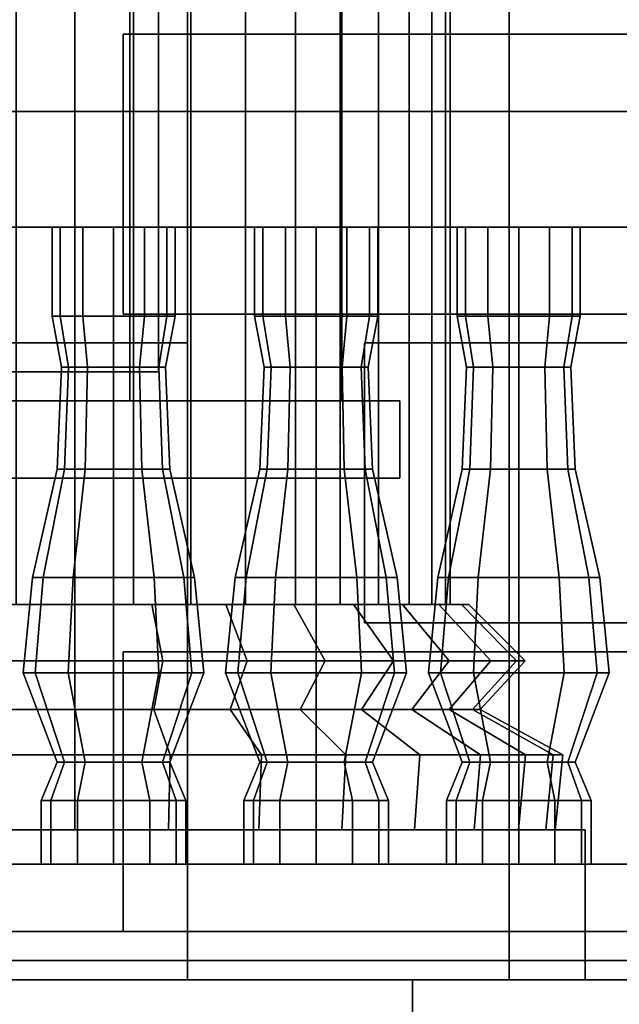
# Model space of a CAD drawing. Header units: metres. Extents: x -34.5 to -0.5, y 0 to 14.7.
# Tile 40 of 74: x -14.8 to -14.2, y 0.9 to 1.9. Entities that reach past the tile are written whole.
import ezdxf

# ---------------------------------------------------------------- set-up
doc = ezdxf.new("R2010")
doc.units = ezdxf.units.M
for name, color, linetype in [('FRAME', 8, 'Continuous'), ('GLASS', 5, 'Continuous'), ('GRANITE', 8, 'Continuous'), ('INTERIOR_FLOOR', 8, 'Continuous'), ('INTERIOR_WALL', 8, 'Continuous'), ('PLASTER', 8, 'Continuous'), ('RUSTIC', 8, 'Continuous'), ('STUCCO', 8, 'Continuous')]:
    doc.layers.add(name, color=color, linetype=linetype)

msp = doc.modelspace()

# ---------------------------------------------------------------- linework, layer by layer
at = {"layer": 'FRAME'}
for points in [[(-14.6333, 1.5), (-14.6933, 1.5), (-14.6933, 4), (-14.6333, 4)], [(-14.6933, 1.5), (-14.6333, 1.5), (-14.6333, 4), (-14.6933, 4)], [(-14.6333, 1.5), (-14.6933, 1.5), (-14.6933, 4), (-14.6333, 4)], [(-14.6933, 1.5), (-14.6333, 1.5), (-14.6333, 4), (-14.6933, 4)], [(-14.6333, 1.5), (-16.0333, 1.5), (-16.0333, 1.56), (-14.6333, 1.56)], [(-16.0333, 1.5), (-14.6333, 1.5), (-14.6333, 1.56), (-16.0333, 1.56)], [(-14.6333, 1.5), (-16.0333, 1.5), (-16.0333, 1.56), (-14.6333, 1.56)], [(-16.0333, 1.5), (-14.6333, 1.5), (-14.6333, 1.56), (-16.0333, 1.56)]]:
    msp.add_lwpolyline(points, close=True, dxfattribs=at)
at = {"layer": 'GLASS'}
for points in [[(-14.6633, 1.53), (-16.0033, 1.53), (-16.0033, 3.97), (-14.6633, 3.97)], [(-16.0033, 1.53), (-14.6633, 1.53), (-14.6633, 3.97), (-16.0033, 3.97)], [(-14.6633, 1.53), (-16.0033, 1.53), (-16.0033, 3.97), (-14.6633, 3.97)], [(-16.0033, 1.53), (-14.6633, 1.53), (-14.6633, 3.97), (-16.0033, 3.97)]]:
    msp.add_lwpolyline(points, close=True, dxfattribs=at)
at = {"layer": 'GRANITE'}
for points in [[(-10, 0.84), (-26, 0.84), (-26, 0.9), (-10, 0.9)], [(-26, 0.84), (-10, 0.84), (-10, 0.9), (-26, 0.9)], [(-13, 0), (-23, 0), (-23, 0.9), (-13, 0.9)], [(-23, 0), (-13, 0), (-13, 0.9), (-23, 0.9)], [(-14.4, 0), (-21.6, 0), (-21.6, 0.9), (-14.4, 0.9)], [(-21.6, 0), (-14.4, 0), (-14.4, 0.9), (-21.6, 0.9)]]:
    msp.add_lwpolyline(points, close=True, dxfattribs=at)
at = {"layer": 'INTERIOR_FLOOR'}
for points in [[(-6.45, 0.9), (-29.55, 0.9), (-29.55, 0.92), (-6.45, 0.92)], [(-29.55, 0.9), (-6.45, 0.9), (-6.45, 0.92), (-29.55, 0.92)]]:
    msp.add_lwpolyline(points, close=True, dxfattribs=at)
at = {"layer": 'INTERIOR_WALL'}
for points in [[(-6.45, 0.9), (-29.55, 0.9), (-29.55, 7.6), (-6.45, 7.6)], [(-29.55, 0.9), (-6.45, 0.9), (-6.45, 7.6), (-29.55, 7.6)]]:
    msp.add_lwpolyline(points, close=True, dxfattribs=at)
at = {"layer": 'PLASTER'}
for points in [[(-14, 0.9), (-14.3, 0.9), (-14.3, 7.9), (-14, 7.9)], [(-14.3, 0.9), (-14, 0.9), (-14, 7.9), (-14.3, 7.9)], [(-14, 0.9), (-14.6333, 0.9), (-14.6333, 4.5), (-14, 4.5)], [(-14.6333, 0.9), (-14, 0.9), (-14, 4.5), (-14.6333, 4.5)], [(-13.3667, 0.9), (-14.6333, 0.9), (-14.6333, 4.5), (-13.3667, 4.5)], [(-14.6333, 0.9), (-13.3667, 0.9), (-13.3667, 4.5), (-14.6333, 4.5)], [(-14.6333, 0.9), (-16.0333, 0.9), (-16.0333, 1.5), (-14.6333, 1.5)], [(-16.0333, 0.9), (-14.6333, 0.9), (-14.6333, 1.5), (-16.0333, 1.5)], [(-14.6333, 0.9), (-16.0333, 0.9), (-16.0333, 1.5), (-14.6333, 1.5)], [(-16.0333, 0.9), (-14.6333, 0.9), (-14.6333, 1.5), (-16.0333, 1.5)]]:
    msp.add_lwpolyline(points, close=True, dxfattribs=at)
at = {"layer": 'RUSTIC'}
for points in [[(-6, 0), (-30, 0), (-30, 0.9), (-6, 0.9)], [(-30, 0), (-6, 0), (-6, 0.9), (-30, 0.9)], [(-10, 0), (-26, 0), (-26, 0.9), (-10, 0.9)], [(-26, 0), (-10, 0), (-10, 0.9), (-26, 0.9)], [(-14, 0), (-22, 0), (-22, 0.9), (-14, 0.9)], [(-22, 0), (-14, 0), (-14, 0.9), (-22, 0.9)]]:
    msp.add_lwpolyline(points, close=True, dxfattribs=at)
at = {"layer": 'STUCCO'}
for points in [[(-14.4733, 1.5), (-14.6333, 1.5), (-14.6333, 4), (-14.4733, 4)], [(-14.6333, 1.5), (-14.4733, 1.5), (-14.4733, 4), (-14.6333, 4)], [(-14.4733, 1.5), (-14.6333, 1.5), (-14.6333, 4), (-14.4733, 4)], [(-14.6333, 1.5), (-14.4733, 1.5), (-14.4733, 4), (-14.6333, 4)], [(-14.75, 1.2889), (-14.8108, 1.2889), (-14.8108, 2.0707), (-14.75, 2.0707)], [(-14.8108, 1.2889), (-14.75, 1.2889), (-14.75, 2.0707), (-14.8108, 2.0707)], [(-14.6892, 1.2889), (-14.75, 1.2889), (-14.75, 2.0707), (-14.6892, 2.0707)], [(-14.75, 1.2889), (-14.6892, 1.2889), (-14.6892, 2.0707), (-14.75, 2.0707)], [(-14.6298, 1.2889), (-14.6892, 1.2889), (-14.6892, 2.0707), (-14.6298, 2.0707)], [(-14.6892, 1.2889), (-14.6298, 1.2889), (-14.6298, 2.0707), (-14.6892, 2.0707)], [(-14.5734, 1.2889), (-14.6298, 1.2889), (-14.6298, 2.0707), (-14.5734, 2.0707)], [(-14.6298, 1.2889), (-14.5734, 1.2889), (-14.5734, 2.0707), (-14.6298, 2.0707)], [(-14.5214, 1.2889), (-14.5734, 1.2889), (-14.5734, 2.0707), (-14.5214, 2.0707)], [(-14.5734, 1.2889), (-14.5214, 1.2889), (-14.5214, 2.0707), (-14.5734, 2.0707)], [(-14.475, 1.2889), (-14.5214, 1.2889), (-14.5214, 2.0707), (-14.475, 2.0707)], [(-14.5214, 1.2889), (-14.475, 1.2889), (-14.475, 2.0707), (-14.5214, 2.0707)], [(-14.4354, 1.2889), (-14.475, 1.2889), (-14.475, 2.0707), (-14.4354, 2.0707)], [(-14.475, 1.2889), (-14.4354, 1.2889), (-14.4354, 2.0707), (-14.475, 2.0707)], [(-14.4035, 1.2889), (-14.4354, 1.2889), (-14.4354, 2.0707), (-14.4035, 2.0707)], [(-14.4354, 1.2889), (-14.4035, 1.2889), (-14.4035, 2.0707), (-14.4354, 2.0707)], [(-14.3801, 1.2889), (-14.4035, 1.2889), (-14.4035, 2.0707), (-14.3801, 2.0707)], [(-14.4035, 1.2889), (-14.3801, 1.2889), (-14.3801, 2.0707), (-14.4035, 2.0707)], [(-14.3659, 1.2889), (-14.3801, 1.2889), (-14.3801, 2.0707), (-14.3659, 2.0707)], [(-14.3801, 1.2889), (-14.3659, 1.2889), (-14.3659, 2.0707), (-14.3801, 2.0707)], [(-14.3611, 1.2889), (-14.3659, 1.2889), (-14.3659, 2.0707), (-14.3611, 2.0707)], [(-14.3659, 1.2889), (-14.3611, 1.2889), (-14.3611, 2.0707), (-14.3659, 2.0707)], [(-13.95, 1.59), (-14.7, 1.59), (-14.7, 1.88), (-13.95, 1.88)], [(-14.7, 1.59), (-13.95, 1.59), (-13.95, 1.88), (-14.7, 1.88)], [(-10.1, 1.68), (-16, 1.68), (-16, 1.8), (-10.1, 1.8)], [(-16, 1.68), (-10.1, 1.68), (-10.1, 1.8), (-16, 1.8)], [(-14.7652, 1.5876), (-14.7737, 1.5876), (-14.7737, 1.68), (-14.7652, 1.68)], [(-14.7737, 1.5876), (-14.7652, 1.5876), (-14.7652, 1.68), (-14.7737, 1.68)], [(-14.7419, 1.5876), (-14.7652, 1.5876), (-14.7652, 1.68), (-14.7419, 1.68)], [(-14.7652, 1.5876), (-14.7419, 1.5876), (-14.7419, 1.68), (-14.7652, 1.68)], [(-14.71, 1.5876), (-14.7419, 1.5876), (-14.7419, 1.68), (-14.71, 1.68)], [(-14.7419, 1.5876), (-14.71, 1.5876), (-14.71, 1.68), (-14.7419, 1.68)], [(-14.6781, 1.5876), (-14.71, 1.5876), (-14.71, 1.68), (-14.6781, 1.68)], [(-14.71, 1.5876), (-14.6781, 1.5876), (-14.6781, 1.68), (-14.71, 1.68)], [(-14.6548, 1.5876), (-14.6781, 1.5876), (-14.6781, 1.68), (-14.6548, 1.68)], [(-14.6781, 1.5876), (-14.6548, 1.5876), (-14.6548, 1.68), (-14.6781, 1.68)], [(-14.6463, 1.5876), (-14.6548, 1.5876), (-14.6548, 1.68), (-14.6463, 1.68)], [(-14.6548, 1.5876), (-14.6463, 1.5876), (-14.6463, 1.68), (-14.6548, 1.68)], [(-14.5552, 1.5876), (-14.5638, 1.5876), (-14.5638, 1.68), (-14.5552, 1.68)], [(-14.5638, 1.5876), (-14.5552, 1.5876), (-14.5552, 1.68), (-14.5638, 1.68)], [(-14.5319, 1.5876), (-14.5552, 1.5876), (-14.5552, 1.68), (-14.5319, 1.68)], [(-14.5552, 1.5876), (-14.5319, 1.5876), (-14.5319, 1.68), (-14.5552, 1.68)], [(-14.5, 1.5876), (-14.5319, 1.5876), (-14.5319, 1.68), (-14.5, 1.68)], [(-14.5319, 1.5876), (-14.5, 1.5876), (-14.5, 1.68), (-14.5319, 1.68)], [(-14.4681, 1.5876), (-14.5, 1.5876), (-14.5, 1.68), (-14.4681, 1.68)], [(-14.5, 1.5876), (-14.4681, 1.5876), (-14.4681, 1.68), (-14.5, 1.68)], [(-14.4448, 1.5876), (-14.4681, 1.5876), (-14.4681, 1.68), (-14.4448, 1.68)], [(-14.4681, 1.5876), (-14.4448, 1.5876), (-14.4448, 1.68), (-14.4681, 1.68)], [(-14.4362, 1.5876), (-14.4448, 1.5876), (-14.4448, 1.68), (-14.4362, 1.68)], [(-14.4448, 1.5876), (-14.4362, 1.5876), (-14.4362, 1.68), (-14.4448, 1.68)], [(-14.3452, 1.5876), (-14.3537, 1.5876), (-14.3537, 1.68), (-14.3452, 1.68)], [(-14.3537, 1.5876), (-14.3452, 1.5876), (-14.3452, 1.68), (-14.3537, 1.68)], [(-14.3219, 1.5876), (-14.3452, 1.5876), (-14.3452, 1.68), (-14.3219, 1.68)], [(-14.3452, 1.5876), (-14.3219, 1.5876), (-14.3219, 1.68), (-14.3452, 1.68)], [(-14.29, 1.5876), (-14.3219, 1.5876), (-14.3219, 1.68), (-14.29, 1.68)], [(-14.3219, 1.5876), (-14.29, 1.5876), (-14.29, 1.68), (-14.3219, 1.68)], [(-14.2581, 1.5876), (-14.29, 1.5876), (-14.29, 1.68), (-14.2581, 1.68)], [(-14.29, 1.5876), (-14.2581, 1.5876), (-14.2581, 1.68), (-14.29, 1.68)], [(-14.2348, 1.5876), (-14.2581, 1.5876), (-14.2581, 1.68), (-14.2348, 1.68)], [(-14.2581, 1.5876), (-14.2348, 1.5876), (-14.2348, 1.68), (-14.2581, 1.68)], [(-14.2263, 1.5876), (-14.2348, 1.5876), (-14.2348, 1.68), (-14.2263, 1.68)], [(-14.2348, 1.5876), (-14.2263, 1.5876), (-14.2263, 1.68), (-14.2348, 1.68)], [(-14.7568, 1.5348), (-14.764, 1.5348), (-14.7737, 1.5876), (-14.7652, 1.5876)], [(-14.764, 1.5348), (-14.7568, 1.5348), (-14.7652, 1.5876), (-14.7737, 1.5876)], [(-14.737, 1.5348), (-14.7568, 1.5348), (-14.7652, 1.5876), (-14.7419, 1.5876)], [(-14.7568, 1.5348), (-14.737, 1.5348), (-14.7419, 1.5876), (-14.7652, 1.5876)], [(-14.71, 1.5348), (-14.737, 1.5348), (-14.7419, 1.5876), (-14.71, 1.5876)], [(-14.737, 1.5348), (-14.71, 1.5348), (-14.71, 1.5876), (-14.7419, 1.5876)], [(-14.683, 1.5348), (-14.71, 1.5348), (-14.71, 1.5876), (-14.6781, 1.5876)], [(-14.71, 1.5348), (-14.683, 1.5348), (-14.6781, 1.5876), (-14.71, 1.5876)], [(-14.6632, 1.5348), (-14.683, 1.5348), (-14.6781, 1.5876), (-14.6548, 1.5876)], [(-14.683, 1.5348), (-14.6632, 1.5348), (-14.6548, 1.5876), (-14.6781, 1.5876)], [(-14.656, 1.5348), (-14.6632, 1.5348), (-14.6548, 1.5876), (-14.6463, 1.5876)], [(-14.6632, 1.5348), (-14.656, 1.5348), (-14.6463, 1.5876), (-14.6548, 1.5876)], [(-14.5468, 1.5348), (-14.554, 1.5348), (-14.5638, 1.5876), (-14.5552, 1.5876)], [(-14.554, 1.5348), (-14.5468, 1.5348), (-14.5552, 1.5876), (-14.5638, 1.5876)], [(-14.527, 1.5348), (-14.5468, 1.5348), (-14.5552, 1.5876), (-14.5319, 1.5876)], [(-14.5468, 1.5348), (-14.527, 1.5348), (-14.5319, 1.5876), (-14.5552, 1.5876)], [(-14.5, 1.5348), (-14.527, 1.5348), (-14.5319, 1.5876), (-14.5, 1.5876)], [(-14.527, 1.5348), (-14.5, 1.5348), (-14.5, 1.5876), (-14.5319, 1.5876)], [(-14.473, 1.5348), (-14.5, 1.5348), (-14.5, 1.5876), (-14.4681, 1.5876)], [(-14.5, 1.5348), (-14.473, 1.5348), (-14.4681, 1.5876), (-14.5, 1.5876)], [(-14.4532, 1.5348), (-14.473, 1.5348), (-14.4681, 1.5876), (-14.4448, 1.5876)], [(-14.473, 1.5348), (-14.4532, 1.5348), (-14.4448, 1.5876), (-14.4681, 1.5876)], [(-14.446, 1.5348), (-14.4532, 1.5348), (-14.4448, 1.5876), (-14.4362, 1.5876)], [(-14.4532, 1.5348), (-14.446, 1.5348), (-14.4362, 1.5876), (-14.4448, 1.5876)], [(-14.3368, 1.5348), (-14.344, 1.5348), (-14.3537, 1.5876), (-14.3452, 1.5876)], [(-14.344, 1.5348), (-14.3368, 1.5348), (-14.3452, 1.5876), (-14.3537, 1.5876)], [(-14.317, 1.5348), (-14.3368, 1.5348), (-14.3452, 1.5876), (-14.3219, 1.5876)], [(-14.3368, 1.5348), (-14.317, 1.5348), (-14.3219, 1.5876), (-14.3452, 1.5876)], [(-14.29, 1.5348), (-14.317, 1.5348), (-14.3219, 1.5876), (-14.29, 1.5876)], [(-14.317, 1.5348), (-14.29, 1.5348), (-14.29, 1.5876), (-14.3219, 1.5876)], [(-14.263, 1.5348), (-14.29, 1.5348), (-14.29, 1.5876), (-14.2581, 1.5876)], [(-14.29, 1.5348), (-14.263, 1.5348), (-14.2581, 1.5876), (-14.29, 1.5876)], [(-14.2432, 1.5348), (-14.263, 1.5348), (-14.2581, 1.5876), (-14.2348, 1.5876)], [(-14.263, 1.5348), (-14.2432, 1.5348), (-14.2348, 1.5876), (-14.2581, 1.5876)], [(-14.236, 1.5348), (-14.2432, 1.5348), (-14.2348, 1.5876), (-14.2263, 1.5876)], [(-14.2432, 1.5348), (-14.236, 1.5348), (-14.2263, 1.5876), (-14.2348, 1.5876)], [(-13.95, 1.27), (-14.45, 1.27), (-14.45, 1.56), (-13.95, 1.56)], [(-14.45, 1.27), (-13.95, 1.27), (-13.95, 1.56), (-14.45, 1.56)], [(-14.7607, 1.4292), (-14.7685, 1.4292), (-14.764, 1.5348), (-14.7568, 1.5348)], [(-14.7685, 1.4292), (-14.7607, 1.4292), (-14.7568, 1.5348), (-14.764, 1.5348)], [(-14.7393, 1.4292), (-14.7607, 1.4292), (-14.7568, 1.5348), (-14.737, 1.5348)], [(-14.7607, 1.4292), (-14.7393, 1.4292), (-14.737, 1.5348), (-14.7568, 1.5348)], [(-14.71, 1.4292), (-14.7393, 1.4292), (-14.737, 1.5348), (-14.71, 1.5348)], [(-14.7393, 1.4292), (-14.71, 1.4292), (-14.71, 1.5348), (-14.737, 1.5348)], [(-14.6807, 1.4292), (-14.71, 1.4292), (-14.71, 1.5348), (-14.683, 1.5348)], [(-14.71, 1.4292), (-14.6807, 1.4292), (-14.683, 1.5348), (-14.71, 1.5348)], [(-14.6593, 1.4292), (-14.6807, 1.4292), (-14.683, 1.5348), (-14.6632, 1.5348)], [(-14.6807, 1.4292), (-14.6593, 1.4292), (-14.6632, 1.5348), (-14.683, 1.5348)], [(-14.6515, 1.4292), (-14.6593, 1.4292), (-14.6632, 1.5348), (-14.656, 1.5348)], [(-14.6593, 1.4292), (-14.6515, 1.4292), (-14.656, 1.5348), (-14.6632, 1.5348)], [(-14.5507, 1.4292), (-14.5585, 1.4292), (-14.554, 1.5348), (-14.5468, 1.5348)], [(-14.5585, 1.4292), (-14.5507, 1.4292), (-14.5468, 1.5348), (-14.554, 1.5348)], [(-14.5292, 1.4292), (-14.5507, 1.4292), (-14.5468, 1.5348), (-14.527, 1.5348)], [(-14.5507, 1.4292), (-14.5292, 1.4292), (-14.527, 1.5348), (-14.5468, 1.5348)], [(-14.5, 1.4292), (-14.5292, 1.4292), (-14.527, 1.5348), (-14.5, 1.5348)], [(-14.5292, 1.4292), (-14.5, 1.4292), (-14.5, 1.5348), (-14.527, 1.5348)], [(-14.4708, 1.4292), (-14.5, 1.4292), (-14.5, 1.5348), (-14.473, 1.5348)], [(-14.5, 1.4292), (-14.4708, 1.4292), (-14.473, 1.5348), (-14.5, 1.5348)], [(-14.4493, 1.4292), (-14.4708, 1.4292), (-14.473, 1.5348), (-14.4532, 1.5348)], [(-14.4708, 1.4292), (-14.4493, 1.4292), (-14.4532, 1.5348), (-14.473, 1.5348)], [(-14.4415, 1.4292), (-14.4493, 1.4292), (-14.4532, 1.5348), (-14.446, 1.5348)], [(-14.4493, 1.4292), (-14.4415, 1.4292), (-14.446, 1.5348), (-14.4532, 1.5348)], [(-14.3407, 1.4292), (-14.3485, 1.4292), (-14.344, 1.5348), (-14.3368, 1.5348)], [(-14.3485, 1.4292), (-14.3407, 1.4292), (-14.3368, 1.5348), (-14.344, 1.5348)], [(-14.3193, 1.4292), (-14.3407, 1.4292), (-14.3368, 1.5348), (-14.317, 1.5348)], [(-14.3407, 1.4292), (-14.3193, 1.4292), (-14.317, 1.5348), (-14.3368, 1.5348)], [(-14.29, 1.4292), (-14.3193, 1.4292), (-14.317, 1.5348), (-14.29, 1.5348)], [(-14.3193, 1.4292), (-14.29, 1.4292), (-14.29, 1.5348), (-14.317, 1.5348)], [(-14.2607, 1.4292), (-14.29, 1.4292), (-14.29, 1.5348), (-14.263, 1.5348)], [(-14.29, 1.4292), (-14.2607, 1.4292), (-14.263, 1.5348), (-14.29, 1.5348)], [(-14.2393, 1.4292), (-14.2607, 1.4292), (-14.263, 1.5348), (-14.2432, 1.5348)], [(-14.2607, 1.4292), (-14.2393, 1.4292), (-14.2432, 1.5348), (-14.263, 1.5348)], [(-14.2315, 1.4292), (-14.2393, 1.4292), (-14.2432, 1.5348), (-14.236, 1.5348)], [(-14.2393, 1.4292), (-14.2315, 1.4292), (-14.236, 1.5348), (-14.2432, 1.5348)], [(-14.4133, 1.42), (-16.2533, 1.42), (-16.2533, 1.5), (-14.4133, 1.5)], [(-16.2533, 1.42), (-14.4133, 1.42), (-14.4133, 1.5), (-16.2533, 1.5)], [(-14.4133, 1.42), (-16.2533, 1.42), (-16.2533, 1.5), (-14.4133, 1.5)], [(-16.2533, 1.42), (-14.4133, 1.42), (-14.4133, 1.5), (-16.2533, 1.5)], [(-14.7828, 1.317), (-14.794, 1.317), (-14.7685, 1.4292), (-14.7607, 1.4292)], [(-14.794, 1.317), (-14.7828, 1.317), (-14.7607, 1.4292), (-14.7685, 1.4292)], [(-14.752, 1.317), (-14.7828, 1.317), (-14.7607, 1.4292), (-14.7393, 1.4292)], [(-14.7828, 1.317), (-14.752, 1.317), (-14.7393, 1.4292), (-14.7607, 1.4292)], [(-14.71, 1.317), (-14.752, 1.317), (-14.7393, 1.4292), (-14.71, 1.4292)], [(-14.752, 1.317), (-14.71, 1.317), (-14.71, 1.4292), (-14.7393, 1.4292)], [(-14.668, 1.317), (-14.71, 1.317), (-14.71, 1.4292), (-14.6807, 1.4292)], [(-14.71, 1.317), (-14.668, 1.317), (-14.6807, 1.4292), (-14.71, 1.4292)], [(-14.6372, 1.317), (-14.668, 1.317), (-14.6807, 1.4292), (-14.6593, 1.4292)], [(-14.668, 1.317), (-14.6372, 1.317), (-14.6593, 1.4292), (-14.6807, 1.4292)], [(-14.626, 1.317), (-14.6372, 1.317), (-14.6593, 1.4292), (-14.6515, 1.4292)], [(-14.6372, 1.317), (-14.626, 1.317), (-14.6515, 1.4292), (-14.6593, 1.4292)], [(-14.5727, 1.317), (-14.584, 1.317), (-14.5585, 1.4292), (-14.5507, 1.4292)], [(-14.584, 1.317), (-14.5727, 1.317), (-14.5507, 1.4292), (-14.5585, 1.4292)], [(-14.542, 1.317), (-14.5727, 1.317), (-14.5507, 1.4292), (-14.5292, 1.4292)], [(-14.5727, 1.317), (-14.542, 1.317), (-14.5292, 1.4292), (-14.5507, 1.4292)], [(-14.5, 1.317), (-14.542, 1.317), (-14.5292, 1.4292), (-14.5, 1.4292)], [(-14.542, 1.317), (-14.5, 1.317), (-14.5, 1.4292), (-14.5292, 1.4292)], [(-14.458, 1.317), (-14.5, 1.317), (-14.5, 1.4292), (-14.4708, 1.4292)], [(-14.5, 1.317), (-14.458, 1.317), (-14.4708, 1.4292), (-14.5, 1.4292)], [(-14.4273, 1.317), (-14.458, 1.317), (-14.4708, 1.4292), (-14.4493, 1.4292)], [(-14.458, 1.317), (-14.4273, 1.317), (-14.4493, 1.4292), (-14.4708, 1.4292)], [(-14.416, 1.317), (-14.4273, 1.317), (-14.4493, 1.4292), (-14.4415, 1.4292)], [(-14.4273, 1.317), (-14.416, 1.317), (-14.4415, 1.4292), (-14.4493, 1.4292)], [(-14.3628, 1.317), (-14.374, 1.317), (-14.3485, 1.4292), (-14.3407, 1.4292)], [(-14.374, 1.317), (-14.3628, 1.317), (-14.3407, 1.4292), (-14.3485, 1.4292)], [(-14.332, 1.317), (-14.3628, 1.317), (-14.3407, 1.4292), (-14.3193, 1.4292)], [(-14.3628, 1.317), (-14.332, 1.317), (-14.3193, 1.4292), (-14.3407, 1.4292)], [(-14.29, 1.317), (-14.332, 1.317), (-14.3193, 1.4292), (-14.29, 1.4292)], [(-14.332, 1.317), (-14.29, 1.317), (-14.29, 1.4292), (-14.3193, 1.4292)], [(-14.248, 1.317), (-14.29, 1.317), (-14.29, 1.4292), (-14.2607, 1.4292)], [(-14.29, 1.317), (-14.248, 1.317), (-14.2607, 1.4292), (-14.29, 1.4292)], [(-14.2172, 1.317), (-14.248, 1.317), (-14.2607, 1.4292), (-14.2393, 1.4292)], [(-14.248, 1.317), (-14.2172, 1.317), (-14.2393, 1.4292), (-14.2607, 1.4292)], [(-14.206, 1.317), (-14.2172, 1.317), (-14.2393, 1.4292), (-14.2315, 1.4292)], [(-14.2172, 1.317), (-14.206, 1.317), (-14.2315, 1.4292), (-14.2393, 1.4292)], [(-14.7912, 1.218), (-14.8038, 1.218), (-14.794, 1.317), (-14.7828, 1.317)], [(-14.8038, 1.218), (-14.7912, 1.218), (-14.7828, 1.317), (-14.794, 1.317)], [(-14.7569, 1.218), (-14.7912, 1.218), (-14.7828, 1.317), (-14.752, 1.317)], [(-14.7912, 1.218), (-14.7569, 1.218), (-14.752, 1.317), (-14.7828, 1.317)], [(-14.71, 1.218), (-14.7569, 1.218), (-14.752, 1.317), (-14.71, 1.317)], [(-14.7569, 1.218), (-14.71, 1.218), (-14.71, 1.317), (-14.752, 1.317)], [(-14.6631, 1.218), (-14.71, 1.218), (-14.71, 1.317), (-14.668, 1.317)], [(-14.71, 1.218), (-14.6631, 1.218), (-14.668, 1.317), (-14.71, 1.317)], [(-14.6288, 1.218), (-14.6631, 1.218), (-14.668, 1.317), (-14.6372, 1.317)], [(-14.6631, 1.218), (-14.6288, 1.218), (-14.6372, 1.317), (-14.668, 1.317)], [(-14.6163, 1.218), (-14.6288, 1.218), (-14.6372, 1.317), (-14.626, 1.317)], [(-14.6288, 1.218), (-14.6163, 1.218), (-14.626, 1.317), (-14.6372, 1.317)], [(-14.5812, 1.218), (-14.5938, 1.218), (-14.584, 1.317), (-14.5727, 1.317)], [(-14.5938, 1.218), (-14.5812, 1.218), (-14.5727, 1.317), (-14.584, 1.317)], [(-14.5469, 1.218), (-14.5812, 1.218), (-14.5727, 1.317), (-14.542, 1.317)], [(-14.5812, 1.218), (-14.5469, 1.218), (-14.542, 1.317), (-14.5727, 1.317)], [(-14.5, 1.218), (-14.5469, 1.218), (-14.542, 1.317), (-14.5, 1.317)], [(-14.5469, 1.218), (-14.5, 1.218), (-14.5, 1.317), (-14.542, 1.317)], [(-14.4531, 1.218), (-14.5, 1.218), (-14.5, 1.317), (-14.458, 1.317)], [(-14.5, 1.218), (-14.4531, 1.218), (-14.458, 1.317), (-14.5, 1.317)], [(-14.4188, 1.218), (-14.4531, 1.218), (-14.458, 1.317), (-14.4273, 1.317)], [(-14.4531, 1.218), (-14.4188, 1.218), (-14.4273, 1.317), (-14.458, 1.317)], [(-14.4062, 1.218), (-14.4188, 1.218), (-14.4273, 1.317), (-14.416, 1.317)], [(-14.4188, 1.218), (-14.4062, 1.218), (-14.416, 1.317), (-14.4273, 1.317)], [(-14.3712, 1.218), (-14.3837, 1.218), (-14.374, 1.317), (-14.3628, 1.317)], [(-14.3837, 1.218), (-14.3712, 1.218), (-14.3628, 1.317), (-14.374, 1.317)], [(-14.3369, 1.218), (-14.3712, 1.218), (-14.3628, 1.317), (-14.332, 1.317)], [(-14.3712, 1.218), (-14.3369, 1.218), (-14.332, 1.317), (-14.3628, 1.317)], [(-14.29, 1.218), (-14.3369, 1.218), (-14.332, 1.317), (-14.29, 1.317)], [(-14.3369, 1.218), (-14.29, 1.218), (-14.29, 1.317), (-14.332, 1.317)], [(-14.2431, 1.218), (-14.29, 1.218), (-14.29, 1.317), (-14.248, 1.317)], [(-14.29, 1.218), (-14.2431, 1.218), (-14.248, 1.317), (-14.29, 1.317)], [(-14.2088, 1.218), (-14.2431, 1.218), (-14.248, 1.317), (-14.2172, 1.317)], [(-14.2431, 1.218), (-14.2088, 1.218), (-14.2172, 1.317), (-14.248, 1.317)], [(-14.1962, 1.218), (-14.2088, 1.218), (-14.2172, 1.317), (-14.206, 1.317)], [(-14.2088, 1.218), (-14.1962, 1.218), (-14.206, 1.317), (-14.2172, 1.317)], [(-14.75, 1.2306), (-14.841, 1.2306), (-14.8297, 1.2889), (-14.75, 1.2889)], [(-14.841, 1.2306), (-14.75, 1.2306), (-14.75, 1.2889), (-14.8297, 1.2889)], [(-14.659, 1.2306), (-14.75, 1.2306), (-14.75, 1.2889), (-14.6703, 1.2889)], [(-14.75, 1.2306), (-14.659, 1.2306), (-14.6703, 1.2889), (-14.75, 1.2889)], [(-14.5714, 1.2306), (-14.659, 1.2306), (-14.6703, 1.2889), (-14.5937, 1.2889)], [(-14.659, 1.2306), (-14.5714, 1.2306), (-14.5937, 1.2889), (-14.6703, 1.2889)], [(-14.4907, 1.2306), (-14.5714, 1.2306), (-14.5937, 1.2889), (-14.5231, 1.2889)], [(-14.5714, 1.2306), (-14.4907, 1.2306), (-14.5231, 1.2889), (-14.5937, 1.2889)], [(-14.42, 1.2306), (-14.4907, 1.2306), (-14.5231, 1.2889), (-14.4613, 1.2889)], [(-14.4907, 1.2306), (-14.42, 1.2306), (-14.4613, 1.2889), (-14.5231, 1.2889)], [(-14.362, 1.2306), (-14.42, 1.2306), (-14.4613, 1.2889), (-14.4105, 1.2889)], [(-14.42, 1.2306), (-14.362, 1.2306), (-14.4105, 1.2889), (-14.4613, 1.2889)], [(-14.3189, 1.2306), (-14.362, 1.2306), (-14.4105, 1.2889), (-14.3727, 1.2889)], [(-14.362, 1.2306), (-14.3189, 1.2306), (-14.3727, 1.2889), (-14.4105, 1.2889)], [(-14.2923, 1.2306), (-14.3189, 1.2306), (-14.3727, 1.2889), (-14.3495, 1.2889)], [(-14.3189, 1.2306), (-14.2923, 1.2306), (-14.3495, 1.2889), (-14.3727, 1.2889)], [(-14.2833, 1.2306), (-14.2923, 1.2306), (-14.3495, 1.2889), (-14.3417, 1.2889)], [(-14.2923, 1.2306), (-14.2833, 1.2306), (-14.3417, 1.2889), (-14.3495, 1.2889)], [(-13.95, 0.95), (-14.7, 0.95), (-14.7, 1.24), (-13.95, 1.24)], [(-14.7, 0.95), (-13.95, 0.95), (-13.95, 1.24), (-14.7, 1.24)], [(-14.75, 1.18), (-14.8319, 1.18), (-14.841, 1.2306), (-14.75, 1.2306)], [(-14.8319, 1.18), (-14.75, 1.18), (-14.75, 1.2306), (-14.841, 1.2306)], [(-14.6681, 1.18), (-14.75, 1.18), (-14.75, 1.2306), (-14.659, 1.2306)], [(-14.75, 1.18), (-14.6681, 1.18), (-14.659, 1.2306), (-14.75, 1.2306)], [(-14.5893, 1.18), (-14.6681, 1.18), (-14.659, 1.2306), (-14.5714, 1.2306)], [(-14.6681, 1.18), (-14.5893, 1.18), (-14.5714, 1.2306), (-14.659, 1.2306)], [(-14.5167, 1.18), (-14.5893, 1.18), (-14.5714, 1.2306), (-14.4907, 1.2306)], [(-14.5893, 1.18), (-14.5167, 1.18), (-14.4907, 1.2306), (-14.5714, 1.2306)], [(-14.453, 1.18), (-14.5167, 1.18), (-14.4907, 1.2306), (-14.42, 1.2306)], [(-14.5167, 1.18), (-14.453, 1.18), (-14.42, 1.2306), (-14.4907, 1.2306)], [(-14.4008, 1.18), (-14.453, 1.18), (-14.42, 1.2306), (-14.362, 1.2306)], [(-14.453, 1.18), (-14.4008, 1.18), (-14.362, 1.2306), (-14.42, 1.2306)], [(-14.362, 1.18), (-14.4008, 1.18), (-14.362, 1.2306), (-14.3189, 1.2306)], [(-14.4008, 1.18), (-14.362, 1.18), (-14.3189, 1.2306), (-14.362, 1.2306)], [(-14.3381, 1.18), (-14.362, 1.18), (-14.3189, 1.2306), (-14.2923, 1.2306)], [(-14.362, 1.18), (-14.3381, 1.18), (-14.2923, 1.2306), (-14.3189, 1.2306)], [(-14.33, 1.18), (-14.3381, 1.18), (-14.2923, 1.2306), (-14.2833, 1.2306)], [(-14.3381, 1.18), (-14.33, 1.18), (-14.2833, 1.2306), (-14.2923, 1.2306)], [(-14.7607, 1.1256), (-14.7685, 1.1256), (-14.8038, 1.218), (-14.7912, 1.218)], [(-14.7685, 1.1256), (-14.7607, 1.1256), (-14.7912, 1.218), (-14.8038, 1.218)], [(-14.7393, 1.1256), (-14.7607, 1.1256), (-14.7912, 1.218), (-14.7569, 1.218)], [(-14.7607, 1.1256), (-14.7393, 1.1256), (-14.7569, 1.218), (-14.7912, 1.218)], [(-14.71, 1.1256), (-14.7393, 1.1256), (-14.7569, 1.218), (-14.71, 1.218)], [(-14.7393, 1.1256), (-14.71, 1.1256), (-14.71, 1.218), (-14.7569, 1.218)], [(-14.6807, 1.1256), (-14.71, 1.1256), (-14.71, 1.218), (-14.6631, 1.218)], [(-14.71, 1.1256), (-14.6807, 1.1256), (-14.6631, 1.218), (-14.71, 1.218)], [(-14.6593, 1.1256), (-14.6807, 1.1256), (-14.6631, 1.218), (-14.6288, 1.218)], [(-14.6807, 1.1256), (-14.6593, 1.1256), (-14.6288, 1.218), (-14.6631, 1.218)], [(-14.6515, 1.1256), (-14.6593, 1.1256), (-14.6288, 1.218), (-14.6163, 1.218)], [(-14.6593, 1.1256), (-14.6515, 1.1256), (-14.6163, 1.218), (-14.6288, 1.218)], [(-14.5507, 1.1256), (-14.5585, 1.1256), (-14.5938, 1.218), (-14.5812, 1.218)], [(-14.5585, 1.1256), (-14.5507, 1.1256), (-14.5812, 1.218), (-14.5938, 1.218)], [(-14.5292, 1.1256), (-14.5507, 1.1256), (-14.5812, 1.218), (-14.5469, 1.218)], [(-14.5507, 1.1256), (-14.5292, 1.1256), (-14.5469, 1.218), (-14.5812, 1.218)], [(-14.5, 1.1256), (-14.5292, 1.1256), (-14.5469, 1.218), (-14.5, 1.218)], [(-14.5292, 1.1256), (-14.5, 1.1256), (-14.5, 1.218), (-14.5469, 1.218)], [(-14.4708, 1.1256), (-14.5, 1.1256), (-14.5, 1.218), (-14.4531, 1.218)], [(-14.5, 1.1256), (-14.4708, 1.1256), (-14.4531, 1.218), (-14.5, 1.218)], [(-14.4493, 1.1256), (-14.4708, 1.1256), (-14.4531, 1.218), (-14.4188, 1.218)], [(-14.4708, 1.1256), (-14.4493, 1.1256), (-14.4188, 1.218), (-14.4531, 1.218)], [(-14.4415, 1.1256), (-14.4493, 1.1256), (-14.4188, 1.218), (-14.4062, 1.218)], [(-14.4493, 1.1256), (-14.4415, 1.1256), (-14.4062, 1.218), (-14.4188, 1.218)], [(-14.3407, 1.1256), (-14.3485, 1.1256), (-14.3837, 1.218), (-14.3712, 1.218)], [(-14.3485, 1.1256), (-14.3407, 1.1256), (-14.3712, 1.218), (-14.3837, 1.218)], [(-14.3193, 1.1256), (-14.3407, 1.1256), (-14.3712, 1.218), (-14.3369, 1.218)], [(-14.3407, 1.1256), (-14.3193, 1.1256), (-14.3369, 1.218), (-14.3712, 1.218)], [(-14.29, 1.1256), (-14.3193, 1.1256), (-14.3369, 1.218), (-14.29, 1.218)], [(-14.3193, 1.1256), (-14.29, 1.1256), (-14.29, 1.218), (-14.3369, 1.218)], [(-14.2607, 1.1256), (-14.29, 1.1256), (-14.29, 1.218), (-14.2431, 1.218)], [(-14.29, 1.1256), (-14.2607, 1.1256), (-14.2431, 1.218), (-14.29, 1.218)], [(-14.2393, 1.1256), (-14.2607, 1.1256), (-14.2431, 1.218), (-14.2088, 1.218)], [(-14.2607, 1.1256), (-14.2393, 1.1256), (-14.2088, 1.218), (-14.2431, 1.218)], [(-14.2315, 1.1256), (-14.2393, 1.1256), (-14.2088, 1.218), (-14.1962, 1.218)], [(-14.2393, 1.1256), (-14.2315, 1.1256), (-14.1962, 1.218), (-14.2088, 1.218)], [(-14.75, 1.1333), (-14.8486, 1.1333), (-14.8319, 1.18), (-14.75, 1.18)], [(-14.8486, 1.1333), (-14.75, 1.1333), (-14.75, 1.18), (-14.8319, 1.18)], [(-14.6514, 1.1333), (-14.75, 1.1333), (-14.75, 1.18), (-14.6681, 1.18)], [(-14.75, 1.1333), (-14.6514, 1.1333), (-14.6681, 1.18), (-14.75, 1.18)], [(-14.5565, 1.1333), (-14.6514, 1.1333), (-14.6681, 1.18), (-14.5893, 1.18)], [(-14.6514, 1.1333), (-14.5565, 1.1333), (-14.5893, 1.18), (-14.6681, 1.18)], [(-14.4691, 1.1333), (-14.5565, 1.1333), (-14.5893, 1.18), (-14.5167, 1.18)], [(-14.5565, 1.1333), (-14.4691, 1.1333), (-14.5167, 1.18), (-14.5893, 1.18)], [(-14.3925, 1.1333), (-14.4691, 1.1333), (-14.5167, 1.18), (-14.453, 1.18)], [(-14.4691, 1.1333), (-14.3925, 1.1333), (-14.453, 1.18), (-14.5167, 1.18)], [(-14.3297, 1.1333), (-14.3925, 1.1333), (-14.453, 1.18), (-14.4008, 1.18)], [(-14.3925, 1.1333), (-14.3297, 1.1333), (-14.4008, 1.18), (-14.453, 1.18)], [(-14.2829, 1.1333), (-14.3297, 1.1333), (-14.4008, 1.18), (-14.362, 1.18)], [(-14.3297, 1.1333), (-14.2829, 1.1333), (-14.362, 1.18), (-14.4008, 1.18)], [(-14.2542, 1.1333), (-14.2829, 1.1333), (-14.362, 1.18), (-14.3381, 1.18)], [(-14.2829, 1.1333), (-14.2542, 1.1333), (-14.3381, 1.18), (-14.362, 1.18)], [(-14.2444, 1.1333), (-14.2542, 1.1333), (-14.3381, 1.18), (-14.33, 1.18)], [(-14.2542, 1.1333), (-14.2444, 1.1333), (-14.33, 1.18), (-14.3381, 1.18)], [(-14.75, 1.0556), (-14.8471, 1.0556), (-14.8486, 1.1333), (-14.75, 1.1333)], [(-14.8471, 1.0556), (-14.75, 1.0556), (-14.75, 1.1333), (-14.8486, 1.1333)], [(-14.6529, 1.0556), (-14.75, 1.0556), (-14.75, 1.1333), (-14.6514, 1.1333)], [(-14.75, 1.0556), (-14.6529, 1.0556), (-14.6514, 1.1333), (-14.75, 1.1333)], [(-14.5595, 1.0556), (-14.6529, 1.0556), (-14.6514, 1.1333), (-14.5565, 1.1333)], [(-14.6529, 1.0556), (-14.5595, 1.0556), (-14.5565, 1.1333), (-14.6514, 1.1333)], [(-14.4734, 1.0556), (-14.5595, 1.0556), (-14.5565, 1.1333), (-14.4691, 1.1333)], [(-14.5595, 1.0556), (-14.4734, 1.0556), (-14.4691, 1.1333), (-14.5565, 1.1333)], [(-14.398, 1.0556), (-14.4734, 1.0556), (-14.4691, 1.1333), (-14.3925, 1.1333)], [(-14.4734, 1.0556), (-14.398, 1.0556), (-14.3925, 1.1333), (-14.4691, 1.1333)], [(-14.3361, 1.0556), (-14.398, 1.0556), (-14.3925, 1.1333), (-14.3297, 1.1333)], [(-14.398, 1.0556), (-14.3361, 1.0556), (-14.3297, 1.1333), (-14.3925, 1.1333)], [(-14.2901, 1.0556), (-14.3361, 1.0556), (-14.3297, 1.1333), (-14.2829, 1.1333)], [(-14.3361, 1.0556), (-14.2901, 1.0556), (-14.2829, 1.1333), (-14.3297, 1.1333)], [(-14.2618, 1.0556), (-14.2901, 1.0556), (-14.2829, 1.1333), (-14.2542, 1.1333)], [(-14.2901, 1.0556), (-14.2618, 1.0556), (-14.2542, 1.1333), (-14.2829, 1.1333)], [(-14.2522, 1.0556), (-14.2618, 1.0556), (-14.2542, 1.1333), (-14.2444, 1.1333)], [(-14.2618, 1.0556), (-14.2522, 1.0556), (-14.2444, 1.1333), (-14.2542, 1.1333)], [(-14.775, 1.086), (-14.785, 1.086), (-14.7685, 1.1256), (-14.7607, 1.1256)], [(-14.785, 1.086), (-14.775, 1.086), (-14.7607, 1.1256), (-14.7685, 1.1256)], [(-14.7475, 1.086), (-14.775, 1.086), (-14.7607, 1.1256), (-14.7393, 1.1256)], [(-14.775, 1.086), (-14.7475, 1.086), (-14.7393, 1.1256), (-14.7607, 1.1256)], [(-14.71, 1.086), (-14.7475, 1.086), (-14.7393, 1.1256), (-14.71, 1.1256)], [(-14.7475, 1.086), (-14.71, 1.086), (-14.71, 1.1256), (-14.7393, 1.1256)], [(-14.6725, 1.086), (-14.71, 1.086), (-14.71, 1.1256), (-14.6807, 1.1256)], [(-14.71, 1.086), (-14.6725, 1.086), (-14.6807, 1.1256), (-14.71, 1.1256)], [(-14.645, 1.086), (-14.6725, 1.086), (-14.6807, 1.1256), (-14.6593, 1.1256)], [(-14.6725, 1.086), (-14.645, 1.086), (-14.6593, 1.1256), (-14.6807, 1.1256)], [(-14.635, 1.086), (-14.645, 1.086), (-14.6593, 1.1256), (-14.6515, 1.1256)], [(-14.645, 1.086), (-14.635, 1.086), (-14.6515, 1.1256), (-14.6593, 1.1256)], [(-14.5649, 1.086), (-14.575, 1.086), (-14.5585, 1.1256), (-14.5507, 1.1256)], [(-14.575, 1.086), (-14.5649, 1.086), (-14.5507, 1.1256), (-14.5585, 1.1256)], [(-14.5375, 1.086), (-14.5649, 1.086), (-14.5507, 1.1256), (-14.5292, 1.1256)], [(-14.5649, 1.086), (-14.5375, 1.086), (-14.5292, 1.1256), (-14.5507, 1.1256)], [(-14.5, 1.086), (-14.5375, 1.086), (-14.5292, 1.1256), (-14.5, 1.1256)], [(-14.5375, 1.086), (-14.5, 1.086), (-14.5, 1.1256), (-14.5292, 1.1256)], [(-14.4625, 1.086), (-14.5, 1.086), (-14.5, 1.1256), (-14.4708, 1.1256)], [(-14.5, 1.086), (-14.4625, 1.086), (-14.4708, 1.1256), (-14.5, 1.1256)], [(-14.4351, 1.086), (-14.4625, 1.086), (-14.4708, 1.1256), (-14.4493, 1.1256)], [(-14.4625, 1.086), (-14.4351, 1.086), (-14.4493, 1.1256), (-14.4708, 1.1256)], [(-14.425, 1.086), (-14.4351, 1.086), (-14.4493, 1.1256), (-14.4415, 1.1256)], [(-14.4351, 1.086), (-14.425, 1.086), (-14.4415, 1.1256), (-14.4493, 1.1256)], [(-14.355, 1.086), (-14.365, 1.086), (-14.3485, 1.1256), (-14.3407, 1.1256)], [(-14.365, 1.086), (-14.355, 1.086), (-14.3407, 1.1256), (-14.3485, 1.1256)], [(-14.3275, 1.086), (-14.355, 1.086), (-14.3407, 1.1256), (-14.3193, 1.1256)], [(-14.355, 1.086), (-14.3275, 1.086), (-14.3193, 1.1256), (-14.3407, 1.1256)], [(-14.29, 1.086), (-14.3275, 1.086), (-14.3193, 1.1256), (-14.29, 1.1256)], [(-14.3275, 1.086), (-14.29, 1.086), (-14.29, 1.1256), (-14.3193, 1.1256)], [(-14.2525, 1.086), (-14.29, 1.086), (-14.29, 1.1256), (-14.2607, 1.1256)], [(-14.29, 1.086), (-14.2525, 1.086), (-14.2607, 1.1256), (-14.29, 1.1256)], [(-14.225, 1.086), (-14.2525, 1.086), (-14.2607, 1.1256), (-14.2393, 1.1256)], [(-14.2525, 1.086), (-14.225, 1.086), (-14.2393, 1.1256), (-14.2607, 1.1256)], [(-14.215, 1.086), (-14.225, 1.086), (-14.2393, 1.1256), (-14.2315, 1.1256)], [(-14.225, 1.086), (-14.215, 1.086), (-14.2315, 1.1256), (-14.2393, 1.1256)], [(-14.775, 1.02), (-14.785, 1.02), (-14.785, 1.086), (-14.775, 1.086)], [(-14.785, 1.02), (-14.775, 1.02), (-14.775, 1.086), (-14.785, 1.086)], [(-14.7475, 1.02), (-14.775, 1.02), (-14.775, 1.086), (-14.7475, 1.086)], [(-14.775, 1.02), (-14.7475, 1.02), (-14.7475, 1.086), (-14.775, 1.086)], [(-14.71, 1.02), (-14.7475, 1.02), (-14.7475, 1.086), (-14.71, 1.086)], [(-14.7475, 1.02), (-14.71, 1.02), (-14.71, 1.086), (-14.7475, 1.086)], [(-14.6725, 1.02), (-14.71, 1.02), (-14.71, 1.086), (-14.6725, 1.086)], [(-14.71, 1.02), (-14.6725, 1.02), (-14.6725, 1.086), (-14.71, 1.086)], [(-14.645, 1.02), (-14.6725, 1.02), (-14.6725, 1.086), (-14.645, 1.086)], [(-14.6725, 1.02), (-14.645, 1.02), (-14.645, 1.086), (-14.6725, 1.086)], [(-14.635, 1.02), (-14.645, 1.02), (-14.645, 1.086), (-14.635, 1.086)], [(-14.645, 1.02), (-14.635, 1.02), (-14.635, 1.086), (-14.645, 1.086)], [(-14.5649, 1.02), (-14.575, 1.02), (-14.575, 1.086), (-14.5649, 1.086)], [(-14.575, 1.02), (-14.5649, 1.02), (-14.5649, 1.086), (-14.575, 1.086)], [(-14.5375, 1.02), (-14.5649, 1.02), (-14.5649, 1.086), (-14.5375, 1.086)], [(-14.5649, 1.02), (-14.5375, 1.02), (-14.5375, 1.086), (-14.5649, 1.086)], [(-14.5, 1.02), (-14.5375, 1.02), (-14.5375, 1.086), (-14.5, 1.086)], [(-14.5375, 1.02), (-14.5, 1.02), (-14.5, 1.086), (-14.5375, 1.086)], [(-14.4625, 1.02), (-14.5, 1.02), (-14.5, 1.086), (-14.4625, 1.086)], [(-14.5, 1.02), (-14.4625, 1.02), (-14.4625, 1.086), (-14.5, 1.086)], [(-14.4351, 1.02), (-14.4625, 1.02), (-14.4625, 1.086), (-14.4351, 1.086)], [(-14.4625, 1.02), (-14.4351, 1.02), (-14.4351, 1.086), (-14.4625, 1.086)], [(-14.425, 1.02), (-14.4351, 1.02), (-14.4351, 1.086), (-14.425, 1.086)], [(-14.4351, 1.02), (-14.425, 1.02), (-14.425, 1.086), (-14.4351, 1.086)], [(-14.355, 1.02), (-14.365, 1.02), (-14.365, 1.086), (-14.355, 1.086)], [(-14.365, 1.02), (-14.355, 1.02), (-14.355, 1.086), (-14.365, 1.086)], [(-14.3275, 1.02), (-14.355, 1.02), (-14.355, 1.086), (-14.3275, 1.086)], [(-14.355, 1.02), (-14.3275, 1.02), (-14.3275, 1.086), (-14.355, 1.086)], [(-14.29, 1.02), (-14.3275, 1.02), (-14.3275, 1.086), (-14.29, 1.086)], [(-14.3275, 1.02), (-14.29, 1.02), (-14.29, 1.086), (-14.3275, 1.086)], [(-14.2525, 1.02), (-14.29, 1.02), (-14.29, 1.086), (-14.2525, 1.086)], [(-14.29, 1.02), (-14.2525, 1.02), (-14.2525, 1.086), (-14.29, 1.086)], [(-14.225, 1.02), (-14.2525, 1.02), (-14.2525, 1.086), (-14.225, 1.086)], [(-14.2525, 1.02), (-14.225, 1.02), (-14.225, 1.086), (-14.2525, 1.086)], [(-14.215, 1.02), (-14.225, 1.02), (-14.225, 1.086), (-14.215, 1.086)], [(-14.225, 1.02), (-14.215, 1.02), (-14.215, 1.086), (-14.225, 1.086)], [(-14.2211, 0.9), (-15.2789, 0.9), (-15.2789, 1.0556), (-14.2211, 1.0556)], [(-15.2789, 0.9), (-14.2211, 0.9), (-14.2211, 1.0556), (-15.2789, 1.0556)], [(-10.1, 0.9), (-16, 0.9), (-16, 1.02), (-10.1, 1.02)], [(-16, 0.9), (-10.1, 0.9), (-10.1, 1.02), (-16, 1.02)], [(-5.9, 0.78), (-30.1, 0.78), (-30.1, 0.95), (-5.9, 0.95)], [(-30.1, 0.78), (-5.9, 0.78), (-5.9, 0.95), (-30.1, 0.95)]]:
    msp.add_lwpolyline(points, close=True, dxfattribs=at)

doc.saveas('drawing.dxf')
